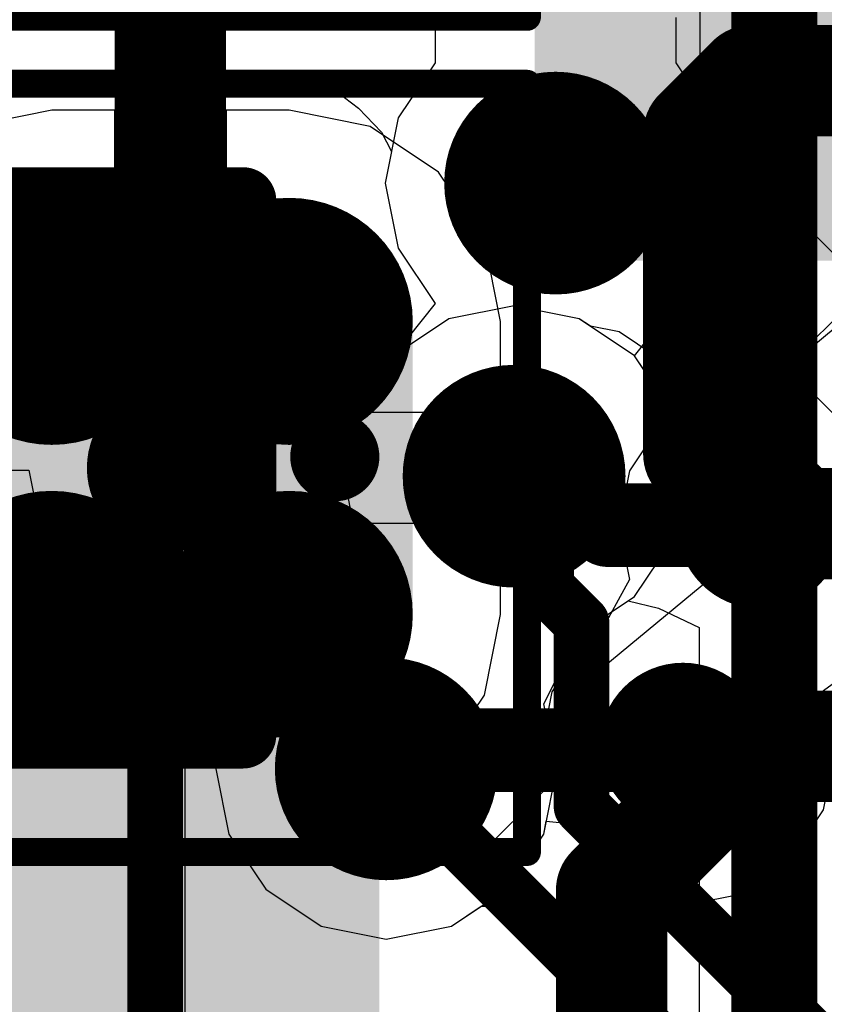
# Model space of a CAD drawing. Header units: millimetres. Extents: x -2 to 68, y -2 to 27.4.
# Tile 61 of 256: x 14 to 15.4, y 6 to 7.8. Entities that reach past the tile are written whole.
import ezdxf

# ---------------------------------------------------------------- set-up
doc = ezdxf.new("R2010")
doc.units = ezdxf.units.MM
for name, color, linetype in [('BottomLayer', 5, 'Continuous'), ('BottomPaste', 16, 'Continuous'), ('BottomSolder', 6, 'Continuous'), ('DrillGuide', 244, 'Continuous'), ('Mechanical10', 56, 'Continuous'), ('Mechanical13', 56, 'Continuous'), ('Mechanical6', 56, 'Continuous'), ('MidLayer1', 16, 'Continuous'), ('MidLayer2', 76, 'Continuous'), ('MidLayer3', 90, 'Continuous'), ('MidLayer4', 156, 'Continuous'), ('MidLayer5', 130, 'Continuous'), ('MidLayer6', 216, 'Continuous'), ('MidLayer7', 6, 'Continuous'), ('MidLayer8', 54, 'Continuous'), ('MultiLayer', 9, 'Continuous'), ('TopLayer', 1, 'Continuous'), ('TopPaste', 8, 'Continuous'), ('TopSolder', 216, 'Continuous'), ('ViaHoleLayer', 16, 'Continuous')]:
    doc.layers.add(name, color=color, linetype=linetype)

# ---------------------------------------------------------------- blocks, each defined once
blk = doc.blocks.new('QFN40P700X700X100_HS_57L_226')
at = {"layer": 'Mechanical13'}
blk.add_solid([(-3.54246434, -3.56346506), (-2.27846382, -3.56346506), (-3.54246434, -2.27246434), (-2.27846382, -2.27246434)], dxfattribs=at)
at = {"layer": 'TopLayer', "const_width": 0.07999983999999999}
blk.add_lwpolyline([(-1.95999862, -1.9199987, 1), (-1.87999878, -1.9199987, 1)], format="xyb", close=True, dxfattribs=at)
at = {"layer": 'TopLayer'}
for points in [[(1.9199987, -1.99999854), (1.9199987, 1.99999854), (-1.9199987, -1.99999854), (-1.9199987, 1.99999854)], [(1.99999854, -1.9199987), (1.99999854, 1.9199987), (-1.99999854, -1.9199987), (-1.99999854, 1.9199987)]]:
    blk.add_solid(points, dxfattribs=at)
at = {"layer": 'TopPaste'}
for p, q in [((-1.651, -1.651), (-1.651, -0.254)), ((-0.25400254, -1.65100254), (-1.651, -1.651))]:
    blk.add_line(p, q, dxfattribs=at)
at = {"layer": 'TopSolder', "const_width": 0.07999983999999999}
blk.add_lwpolyline([(-1.95999862, -1.9199987, 1), (-1.87999878, -1.9199987, 1)], format="xyb", close=True, dxfattribs=at)
at = {"layer": 'TopSolder'}
for points in [[(1.9199987, -1.99999854), (1.9199987, 1.99999854), (-1.9199987, -1.99999854), (-1.9199987, 1.99999854)], [(1.99999854, -1.9199987), (1.99999854, 1.9199987), (-1.99999854, -1.9199987), (-1.99999854, 1.9199987)]]:
    blk.add_solid(points, dxfattribs=at)
blk = doc.blocks.new('DF40C_80DP_0_4V_51__F_________1_B_292')
at = {"layer": 'Mechanical6', "const_width": 0.0499999}
blk.add_lwpolyline([(-8.39499972, 1.78999896), (8.39499972, 1.78999896)], dxfattribs=at)
blk = doc.blocks.new('CAP_0603_B_429')
at = {"layer": 'Mechanical6', "const_width": 0.0499999}
for points in [[(1.38999976, -0.6900011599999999), (1.38999976, 0.6900011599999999)], [(-1.38999976, -0.6900011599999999), (1.38999976, -0.6900011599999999)]]:
    blk.add_lwpolyline(points, dxfattribs=at)
at = {"layer": 'Mechanical6', "const_width": 0.02499868}
blk.add_lwpolyline([(1.37750042, -0.6900011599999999, 1), (1.4024991, -0.6900011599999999, 1)], format="xyb", close=True, dxfattribs=at)
blk.add_lwpolyline([(1.37750042, -0.6900011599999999, 1), (1.4024991, -0.6900011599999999, 1)], format="xyb", close=True, dxfattribs=at)
blk = doc.blocks.new('CAP_0603_B_435')
at = {"layer": 'BottomLayer', "const_width": 0.22185122}
for points in [[(0.42592752, 0.26314908, 1), (0.6477762, 0.26314908, 1)], [(0.8522258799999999, 0.26314908, 1), (1.07407456, 0.26314908, 1)], [(0.42592752, -0.26314908, 1), (0.6477762, -0.26314908, 1)], [(0.8522258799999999, -0.26314908, 1), (1.07407456, -0.26314908, 1)]]:
    blk.add_lwpolyline(points, format="xyb", close=True, dxfattribs=at)
at = {"layer": 'BottomLayer'}
for points in [[(0.53685186, -0.4850003), (0.9631502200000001, -0.4850003), (0.53685186, 0.4850003), (0.9631502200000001, 0.4850003)], [(0.31500064, -0.26314908), (1.18500144, -0.26314908), (0.31500064, 0.26314908), (1.18500144, 0.26314908)]]:
    blk.add_solid(points, dxfattribs=at)
at = {"layer": 'BottomPaste', "const_width": 0.22185122}
for points in [[(0.42592752, 0.26314908, 1), (0.6477762, 0.26314908, 1)], [(0.8522258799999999, 0.26314908, 1), (1.07407456, 0.26314908, 1)], [(0.42592752, -0.26314908, 1), (0.6477762, -0.26314908, 1)], [(0.8522258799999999, -0.26314908, 1), (1.07407456, -0.26314908, 1)]]:
    blk.add_lwpolyline(points, format="xyb", close=True, dxfattribs=at)
at = {"layer": 'BottomPaste'}
for points in [[(0.53685186, -0.4850003), (0.9631502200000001, -0.4850003), (0.53685186, 0.4850003), (0.9631502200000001, 0.4850003)], [(0.31500064, -0.26314908), (1.18500144, -0.26314908), (0.31500064, 0.26314908), (1.18500144, 0.26314908)]]:
    blk.add_solid(points, dxfattribs=at)
at = {"layer": 'BottomSolder', "const_width": 0.22185122}
for points in [[(0.42592752, 0.26314908, 1), (0.6477762, 0.26314908, 1)], [(0.8522258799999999, 0.26314908, 1), (1.07407456, 0.26314908, 1)], [(0.42592752, -0.26314908, 1), (0.6477762, -0.26314908, 1)], [(0.8522258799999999, -0.26314908, 1), (1.07407456, -0.26314908, 1)]]:
    blk.add_lwpolyline(points, format="xyb", close=True, dxfattribs=at)
at = {"layer": 'BottomSolder'}
for points in [[(0.53685186, -0.4850003), (0.9631502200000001, -0.4850003), (0.53685186, 0.4850003), (0.9631502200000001, 0.4850003)], [(0.31500064, -0.26314908), (1.18500144, -0.26314908), (0.31500064, 0.26314908), (1.18500144, 0.26314908)]]:
    blk.add_solid(points, dxfattribs=at)
at = {"layer": 'Mechanical10', "const_width": 0.11999976}
for points in [[(-0.88000078, 0.47999904), (0.88000078, 0.47999904)], [(0.88000078, -0.47999904), (0.88000078, 0.47999904)], [(-0.88000078, -0.47999904), (0.88000078, -0.47999904)]]:
    blk.add_lwpolyline(points, dxfattribs=at)
at = {"layer": 'Mechanical10', "const_width": 0.05999988}
for points in [[(0.8500008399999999, 0.47999904, 1), (0.9100007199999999, 0.47999904, 1)], [(0.8500008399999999, 0.47999904, 1), (0.9100007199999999, 0.47999904, 1)], [(0.8500008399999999, -0.47999904, 1), (0.9100007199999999, -0.47999904, 1)], [(0.8500008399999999, -0.47999904, 1), (0.9100007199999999, -0.47999904, 1)]]:
    blk.add_lwpolyline(points, format="xyb", close=True, dxfattribs=at)
at = {"layer": 'Mechanical6', "const_width": 0.0499999}
for points in [[(-1.38999976, 0.6900011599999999), (1.38999976, 0.6900011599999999)], [(1.38999976, -0.6900011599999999), (1.38999976, 0.6900011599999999)], [(-1.38999976, -0.6900011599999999), (1.38999976, -0.6900011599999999)]]:
    blk.add_lwpolyline(points, dxfattribs=at)
at = {"layer": 'Mechanical6', "const_width": 0.02499868}
for points in [[(1.37750042, 0.6900011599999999, 1), (1.4024991, 0.6900011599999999, 1)], [(1.37750042, 0.6900011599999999, 1), (1.4024991, 0.6900011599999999, 1)], [(1.37750042, -0.6900011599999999, 1), (1.4024991, -0.6900011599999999, 1)], [(1.37750042, -0.6900011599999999, 1), (1.4024991, -0.6900011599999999, 1)]]:
    blk.add_lwpolyline(points, format="xyb", close=True, dxfattribs=at)

msp = doc.modelspace()

# ---------------------------------------------------------------- linework, layer by layer
at = {"layer": 'BottomLayer'}
for p, q in [((15.20000008, 8.32499732), (15.20000008, 7.124755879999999)), ((14.0368528, 7.64228596), (13.89176292, 7.613426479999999)), ((14.15000218, 7.64228596), (14.0368528, 7.64228596)), ((14.15000218, 7.10000104), (14.15000218, 7.64228596)), ((14.46315116, 7.64228596), (14.35000178, 7.64228596)), ((14.35000178, 7.64228596), (14.35000178, 7.10000104)), ((14.60824104, 7.613426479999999), (14.46315116, 7.64228596)), ((14.73124054, 7.531239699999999), (14.60824104, 7.613426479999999)), ((14.81342732, 7.4082402), (14.73124054, 7.531239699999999)), ((14.8422868, 7.263150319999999), (14.81342732, 7.4082402)), ((14.8422868, 7.10000104), (14.8422868, 7.263150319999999)), ((15.20000008, 7.124755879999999), (15.12895628, 7.077285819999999)), ((13.65771716, 7.10000104), (14.15000218, 7.10000104)), ((14.35000178, 7.10000104), (14.8422868, 7.10000104)), ((15.12895628, 7.077285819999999), (15.07370112, 6.99459104)), ((15.07370112, 6.99459104), (15.05429806, 6.897047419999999)), ((14.8422868, 6.90000144), (13.65771716, 6.90000144)), ((14.8422868, 6.736852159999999), (14.8422868, 6.90000144)), ((15.05429806, 6.897047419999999), (15.07370112, 6.79950634)), ((15.07370112, 6.79950634), (15.01973882, 6.700266)), ((14.81342732, 6.591762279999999), (14.8422868, 6.736852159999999)), ((15.01973882, 6.700266), (14.98976428, 6.6802381)), ((14.98976428, 6.6802381), (14.93450912, 6.597543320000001)), ((14.93450912, 6.597543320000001), (14.91510606, 6.4999997)), ((14.73124054, 6.46876278), (14.81342732, 6.591762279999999)), ((14.91510606, 6.4999997), (14.92919036, 6.42918958)), ((14.62833244, 6.399999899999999), (14.73124054, 6.46876278)), ((14.92919036, 6.42918958), (14.80000088, 6.300000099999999)), ((14.64655948, 6.300000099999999), (14.62833244, 6.399999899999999)), ((14.80000088, 6.300000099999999), (14.64655948, 6.300000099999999))]:
    msp.add_line(p, q, dxfattribs=at)
for points, const_width in [([(14.25000198, 7.00000124), (14.25000198, 8.49999824)], 0.1999996), ([(15.30919468, 6.897047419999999), (15.58484564, 6.897047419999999)], 0.0999998), ([(15.17000268, 6.4999997), (15.85500004, 6.4999997)], 0.0999998)]:
    msp.add_lwpolyline(points, dxfattribs=dict(at, const_width=const_width))
for points, const_width in [([(14.17500086, 6.9999987, 1), (14.32499802, 6.9999987, 1)], 0.1499997), ([(14.20000208, 7.00000124, 1), (14.30000188, 7.00000124, 1)], 0.0999998), ([(15.2341961, 6.897047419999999, 1), (15.38419326, 6.897047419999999, 1)], 0.1499997), ([(15.284196, 6.897047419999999, 1), (15.33419336, 6.897047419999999, 1)], 0.0499999), ([(15.0950041, 6.4999997, 1), (15.24500126, 6.4999997, 1)], 0.1499997), ([(15.145004, 6.4999997, 1), (15.19500136, 6.4999997, 1)], 0.0499999)]:
    msp.add_lwpolyline(points, format="xyb", close=True, dxfattribs=dict(at, const_width=const_width))
at = {"layer": 'DrillGuide'}
for points, const_width in [([(14.89135198, 7.511496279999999, 1), (14.99135178, 7.511496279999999, 1)], 0.0999998), ([(14.81683092, 6.985068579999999, 1), (14.91683072, 6.985068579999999, 1)], 0.0999998), ([(14.22500076, 6.9999987, 1), (14.27499812, 6.9999987, 1)], 0.0499999), ([(15.284196, 6.897047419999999, 1), (15.33419336, 6.897047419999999, 1)], 0.0499999), ([(14.1749907, 6.67498538, 1), (14.22498806, 6.67498538, 1)], 0.0499999), ([(14.5873724, 6.45941304, 1), (14.6873722, 6.45941304, 1)], 0.0999998), ([(15.145004, 6.4999997, 1), (15.19500136, 6.4999997, 1)], 0.0499999)]:
    msp.add_lwpolyline(points, format="xyb", close=True, dxfattribs=dict(at, const_width=const_width))
at = {"layer": 'MidLayer1'}
for p, q in [((14.72506326, 7.808714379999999), (14.72506326, 7.727782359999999)), ((15.1576405, 7.727782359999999), (15.1576405, 7.808714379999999)), ((14.72506326, 7.727782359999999), (14.6587591, 7.62854964)), ((15.22394466, 7.62854964), (15.1576405, 7.727782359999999)), ((14.6587591, 7.62854964), (14.63547492, 7.511496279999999)), ((15.24722884, 7.511496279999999), (15.22394466, 7.62854964)), ((14.63547492, 7.511496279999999), (14.6587591, 7.394442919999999)), ((15.22394466, 7.394442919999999), (15.24722884, 7.511496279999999)), ((14.6587591, 7.394442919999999), (14.72506072, 7.295207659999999)), ((15.15764304, 7.2952102), (15.22394466, 7.394442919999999)), ((14.72506072, 7.295207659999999), (14.65053966, 7.201354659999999)), ((15.08312198, 7.201357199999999), (15.15764304, 7.2952102)), ((14.65053966, 7.201354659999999), (14.58423804, 7.10212194)), ((15.1494236, 7.10212194), (15.08312198, 7.201357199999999)), ((14.58423804, 7.10212194), (14.56095386, 6.985068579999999)), ((15.17270778, 6.985068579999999), (15.1494236, 7.10212194)), ((14.56095386, 6.985068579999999), (14.58423804, 6.868015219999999)), ((15.1494236, 6.868015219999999), (15.17270778, 6.985068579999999)), ((14.58423804, 6.868015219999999), (14.5203164, 6.742005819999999)), ((15.08311944, 6.768779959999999), (15.1494236, 6.868015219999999)), ((14.98388672, 6.702475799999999), (15.08311944, 6.768779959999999)), ((14.5203164, 6.742005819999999), (14.42108368, 6.675701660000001)), ((14.91996508, 6.576466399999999), (14.98388672, 6.702475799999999)), ((14.42108368, 6.675701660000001), (14.35477952, 6.576466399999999)), ((14.35477952, 6.576466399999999), (14.33149534, 6.45941304)), ((14.94324926, 6.45941304), (14.91996508, 6.576466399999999)), ((14.33149534, 6.45941304), (14.35477952, 6.342359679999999)), ((14.91996508, 6.342359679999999), (14.94324926, 6.45941304)), ((14.35477952, 6.342359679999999), (14.42108368, 6.243124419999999)), ((14.85366092, 6.243124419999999), (14.91996508, 6.342359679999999)), ((14.42108368, 6.243124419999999), (14.52031894, 6.17682026)), ((14.75442566, 6.17682026), (14.85366092, 6.243124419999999)), ((14.52031894, 6.17682026), (14.6373723, 6.15353608)), ((14.6373723, 6.15353608), (14.75442566, 6.17682026))]:
    msp.add_line(p, q, dxfattribs=at)
for points, const_width in [([(14.84135208, 7.511496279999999, 1), (15.04135168, 7.511496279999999, 1)], 0.1999996), ([(14.76683102, 6.985068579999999, 1), (14.96683062, 6.985068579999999, 1)], 0.1999996), ([(14.1249908, 6.67498538, 1), (14.27498796, 6.67498538, 1)], 0.1499997), ([(14.5373725, 6.45941304, 1), (14.7373721, 6.45941304, 1)], 0.1999996)]:
    msp.add_lwpolyline(points, format="xyb", close=True, dxfattribs=dict(at, const_width=const_width))
at = {"layer": 'MidLayer2'}
for p, q in [((14.72506326, 7.808714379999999), (14.72506326, 7.727782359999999)), ((14.72506326, 7.727782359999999), (14.6587591, 7.62854964)), ((14.6587591, 7.62854964), (14.63547492, 7.511496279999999)), ((14.63547492, 7.511496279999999), (14.6587591, 7.394442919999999)), ((14.6587591, 7.394442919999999), (14.72506072, 7.295207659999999)), ((14.72506072, 7.295207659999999), (14.65053966, 7.201354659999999)), ((14.65053966, 7.201354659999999), (14.58423804, 7.10212194)), ((14.58423804, 7.10212194), (14.56095386, 6.985068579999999)), ((14.56095386, 6.985068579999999), (14.58423804, 6.868015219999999)), ((14.58423804, 6.868015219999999), (14.5203164, 6.742005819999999)), ((14.5203164, 6.742005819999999), (14.42108368, 6.675701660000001)), ((14.42108368, 6.675701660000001), (14.35477952, 6.576466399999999)), ((14.35477952, 6.576466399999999), (14.33149534, 6.45941304)), ((14.33149534, 6.45941304), (14.35477952, 6.342359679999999)), ((14.91996508, 6.342359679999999), (14.92453708, 6.3653416)), ((14.92453708, 6.3653416), (15.05153708, 6.3528321)), ((15.05153708, 6.3528321), (15.05153708, 5.796927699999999)), ((14.35477952, 6.342359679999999), (14.42108368, 6.243124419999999)), ((14.85366092, 6.243124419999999), (14.91996508, 6.342359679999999)), ((14.42108368, 6.243124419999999), (14.52031894, 6.17682026)), ((14.75442566, 6.17682026), (14.85366092, 6.243124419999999)), ((14.52031894, 6.17682026), (14.6373723, 6.15353608)), ((14.6373723, 6.15353608), (14.75442566, 6.17682026))]:
    msp.add_line(p, q, dxfattribs=at)
at = {"layer": 'MidLayer2', "const_width": 0.0999998}
for points in [[(15.3064337, 5.63057802), (15.3064337, 10.94356714)], [(14.86683082, 6.985068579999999), (14.94793048, 6.985068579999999)], [(14.94793048, 6.985068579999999), (14.97357432, 6.959424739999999)]]:
    msp.add_lwpolyline(points, dxfattribs=at)
at = {"layer": 'MidLayer2'}
for points, const_width in [([(14.84135208, 7.511496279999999, 1), (15.04135168, 7.511496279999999, 1)], 0.1999996), ([(14.76683102, 6.985068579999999, 1), (14.96683062, 6.985068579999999, 1)], 0.1999996), ([(14.84183214, 6.985068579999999, 1), (14.8918295, 6.985068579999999, 1)], 0.0499999), ([(14.9229318, 6.985068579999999, 1), (14.97292916, 6.985068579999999, 1)], 0.0499999), ([(14.9229318, 6.985068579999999, 1), (14.97292916, 6.985068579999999, 1)], 0.0499999), ([(14.94857564, 6.959424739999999, 1), (14.998573, 6.959424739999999, 1)], 0.0499999), ([(14.5373725, 6.45941304, 1), (14.7373721, 6.45941304, 1)], 0.1999996)]:
    msp.add_lwpolyline(points, format="xyb", close=True, dxfattribs=dict(at, const_width=const_width))
at = {"layer": 'MidLayer3', "const_width": 0.0999998}
for points in [[(14.2228062, 3.522807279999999), (14.2228062, 8.80665498)], [(14.86683082, 6.985068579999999), (14.92423228, 6.92766712)], [(14.92423228, 6.78548046), (14.92423228, 6.92766712)], [(14.92423228, 6.78548046), (14.987905, 6.721807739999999)], [(14.987905, 6.391722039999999), (14.987905, 6.721807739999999)], [(14.6373723, 6.45941304), (15.47357586, 5.62320948)], [(14.987905, 6.391722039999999), (15.67357546, 5.70605158)]]:
    msp.add_lwpolyline(points, dxfattribs=at)
at = {"layer": 'MidLayer3'}
for points, const_width in [([(14.84135208, 7.511496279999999, 1), (15.04135168, 7.511496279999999, 1)], 0.1999996), ([(14.76683102, 6.985068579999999, 1), (14.96683062, 6.985068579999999, 1)], 0.1999996), ([(14.84183214, 6.985068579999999, 1), (14.8918295, 6.985068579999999, 1)], 0.0499999), ([(14.8992336, 6.92766712, 1), (14.94923096, 6.92766712, 1)], 0.0499999), ([(14.8992336, 6.92766712, 1), (14.94923096, 6.92766712, 1)], 0.0499999), ([(14.8992336, 6.78548046, 1), (14.94923096, 6.78548046, 1)], 0.0499999), ([(14.8992336, 6.78548046, 1), (14.94923096, 6.78548046, 1)], 0.0499999), ([(14.96290632, 6.721807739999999, 1), (15.01290368, 6.721807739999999, 1)], 0.0499999), ([(14.96290632, 6.721807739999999, 1), (15.01290368, 6.721807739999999, 1)], 0.0499999), ([(14.5373725, 6.45941304, 1), (14.7373721, 6.45941304, 1)], 0.1999996), ([(14.61237362, 6.45941304, 1), (14.66237098, 6.45941304, 1)], 0.0499999), ([(14.96290632, 6.391722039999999, 1), (15.01290368, 6.391722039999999, 1)], 0.0499999), ([(14.96290632, 6.391722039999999, 1), (15.01290368, 6.391722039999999, 1)], 0.0499999)]:
    msp.add_lwpolyline(points, format="xyb", close=True, dxfattribs=dict(at, const_width=const_width))
at = {"layer": 'MidLayer4'}
for p, q in [((16.10000082, 7.9250032), (15.37499846, 7.20000084)), ((14.86683082, 7.290945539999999), (14.74977746, 7.26766136)), ((14.98388418, 7.26766136), (14.86683082, 7.290945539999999)), ((14.74977746, 7.26766136), (14.6505422, 7.201357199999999)), ((15.00382826, 7.25433398), (14.98388418, 7.26766136)), ((15.05523024, 7.244110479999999), (15.00382826, 7.25433398)), ((15.12124484, 7.20000084), (15.05523024, 7.244110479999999)), ((14.64963542, 7.20000084), (13.22499768, 7.20000084)), ((14.6505422, 7.201357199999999), (14.64963542, 7.20000084)), ((15.37499846, 7.20000084), (15.12124484, 7.20000084)), ((13.22499768, 6.99608202), (13.9958826, 6.99608202)), ((13.9958826, 6.99608202), (14.01450588, 6.902455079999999)), ((14.01450588, 6.902455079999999), (14.06976104, 6.8197603)), ((14.06976104, 6.8197603), (14.15245582, 6.764505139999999)), ((14.15245582, 6.764505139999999), (14.24999944, 6.74510208)), ((14.24999944, 6.74510208), (14.33804092, 6.76261538)), ((14.33804092, 6.76261538), (14.36061644, 6.7389883)), ((14.36061644, 6.7389883), (14.36523162, 6.73336474)), ((14.36523162, 6.73336474), (14.40859958, 6.65701742)), ((15.42204434, 6.600296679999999), (15.52506928, 6.67470852)), ((14.40859958, 6.65701742), (14.35477952, 6.576466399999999)), ((15.44338796, 6.49299946), (15.42204434, 6.600296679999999)), ((14.35477952, 6.576466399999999), (14.33149534, 6.45941304)), ((15.42204434, 6.3856997), (15.44338796, 6.49299946)), ((14.33149534, 6.45941304), (14.35477952, 6.342359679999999)), ((15.36126468, 6.29473722), (15.42204434, 6.3856997)), ((14.35477952, 6.342359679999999), (14.42108368, 6.243124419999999)), ((15.2703022, 6.233957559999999), (15.36126468, 6.29473722)), ((14.42108368, 6.243124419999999), (14.52031894, 6.17682026)), ((15.16300244, 6.21261394), (15.2703022, 6.233957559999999)), ((14.75442566, 6.17682026), (14.8079968, 6.21261394)), ((14.8079968, 6.21261394), (15.16300244, 6.21261394)), ((14.52031894, 6.17682026), (14.6373723, 6.15353608)), ((14.6373723, 6.15353608), (14.75442566, 6.17682026))]:
    msp.add_line(p, q, dxfattribs=at)
for points, const_width in [([(14.84135208, 7.511496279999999, 1), (15.04135168, 7.511496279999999, 1)], 0.1999996), ([(14.76683102, 6.985068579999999, 1), (14.96683062, 6.985068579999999, 1)], 0.1999996), ([(14.17500086, 6.9999987, 1), (14.32499802, 6.9999987, 1)], 0.1499997), ([(14.82933026, 6.985068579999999, 1), (14.90433138, 6.985068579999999, 1)], 0.07499858), ([(14.91042992, 6.985068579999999, 1), (14.98543104, 6.985068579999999, 1)], 0.07499858), ([(14.91042992, 6.985068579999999, 1), (14.98543104, 6.985068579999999, 1)], 0.07499858), ([(15.2341961, 6.897047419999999, 1), (15.38419326, 6.897047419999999, 1)], 0.1499997), ([(14.99849934, 6.896999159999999, 1), (15.07350046, 6.896999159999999, 1)], 0.07499858), ([(14.99849934, 6.896999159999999, 1), (15.07350046, 6.896999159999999, 1)], 0.07499858), ([(15.27169412, 6.897047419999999, 1), (15.34669524, 6.897047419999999, 1)], 0.07499858), ([(15.29284216, 6.896999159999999, 1), (15.36784328, 6.896999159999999, 1)], 0.07499858), ([(15.29284216, 6.896999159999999, 1), (15.36784328, 6.896999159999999, 1)], 0.07499858), ([(15.31028942, 6.897047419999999, 1), (15.38529054, 6.897047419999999, 1)], 0.07499858), ([(15.31028942, 6.897047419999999, 1), (15.38529054, 6.897047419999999, 1)], 0.07499858), ([(15.30582918, 6.884012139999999, 1), (15.3808303, 6.884012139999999, 1)], 0.07499858), ([(15.30582918, 6.884012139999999, 1), (15.3808303, 6.884012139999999, 1)], 0.07499858), ([(15.31457694, 6.8927599, 1), (15.38957806, 6.8927599, 1)], 0.07499858), ([(15.31457694, 6.8927599, 1), (15.38957806, 6.8927599, 1)], 0.07499858), ([(14.5373725, 6.45941304, 1), (14.7373721, 6.45941304, 1)], 0.1999996), ([(15.0950041, 6.4999997, 1), (15.24500126, 6.4999997, 1)], 0.1499997), ([(14.63345816, 6.49299946, 1), (14.70845928, 6.49299946, 1)], 0.07499858), ([(14.63345816, 6.49299946, 1), (14.70845928, 6.49299946, 1)], 0.07499858), ([(15.12550188, 6.49299946, 1), (15.200503, 6.49299946, 1)], 0.07499858), ([(14.59987174, 6.45941304, 1), (14.67487286, 6.45941304, 1)], 0.07499858)]:
    msp.add_lwpolyline(points, format="xyb", close=True, dxfattribs=dict(at, const_width=const_width))
at = {"layer": 'MidLayer4', "const_width": 0.1499997}
for points in [[(14.86683082, 6.985068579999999), (14.94793048, 6.985068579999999)], [(14.94793048, 6.985068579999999), (15.0359999, 6.896999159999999)], [(15.0359999, 6.896999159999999), (15.33034272, 6.896999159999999)], [(15.30919468, 6.897047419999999), (15.34778998, 6.897047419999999)], [(15.33034272, 6.896999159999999), (15.34332974, 6.884012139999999)], [(15.34778998, 6.897047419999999), (15.3520775, 6.8927599)], [(15.34332974, 6.884012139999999), (15.3520775, 6.8927599)], [(14.6373723, 6.45941304), (14.67095872, 6.49299946)], [(14.67095872, 6.49299946), (15.16300244, 6.49299946)]]:
    msp.add_lwpolyline(points, dxfattribs=at)
at = {"layer": 'MidLayer5'}
for p, q in [((14.72506326, 7.808714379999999), (14.72506326, 7.727782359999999)), ((14.72506326, 7.727782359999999), (14.6587591, 7.62854964)), ((14.6587591, 7.62854964), (14.63547492, 7.511496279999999)), ((14.63547492, 7.511496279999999), (14.6587591, 7.394442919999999)), ((14.6587591, 7.394442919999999), (14.72506072, 7.295207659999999)), ((14.72506072, 7.295207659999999), (14.65053966, 7.201354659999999)), ((14.65053966, 7.201354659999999), (14.58423804, 7.10212194)), ((14.58423804, 7.10212194), (14.56095386, 6.985068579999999)), ((14.56095386, 6.985068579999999), (14.58423804, 6.868015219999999)), ((14.58423804, 6.868015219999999), (14.5203164, 6.742005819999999)), ((14.98388672, 6.702475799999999), (15.0718012, 6.76121584)), ((15.0718012, 6.76121584), (15.12608354, 6.748178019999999)), ((14.5203164, 6.742005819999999), (14.42108368, 6.675701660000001)), ((15.12608354, 6.748178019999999), (15.1988012, 6.713313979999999)), ((15.1988012, 6.713313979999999), (15.1988012, 5.631411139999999)), ((14.91996508, 6.576466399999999), (14.98388672, 6.702475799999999)), ((14.42108368, 6.675701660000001), (14.35477952, 6.576466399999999)), ((14.35477952, 6.576466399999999), (14.33149534, 6.45941304)), ((14.94324926, 6.45941304), (14.91996508, 6.576466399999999)), ((14.33149534, 6.45941304), (14.35477952, 6.342359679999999)), ((14.91996508, 6.342359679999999), (14.94324926, 6.45941304)), ((14.35477952, 6.342359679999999), (14.42108368, 6.243124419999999)), ((14.85366092, 6.243124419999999), (14.91996508, 6.342359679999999)), ((14.42108368, 6.243124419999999), (14.52031894, 6.17682026)), ((14.75442566, 6.17682026), (14.85366092, 6.243124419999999)), ((14.52031894, 6.17682026), (14.6373723, 6.15353608)), ((14.6373723, 6.15353608), (14.75442566, 6.17682026))]:
    msp.add_line(p, q, dxfattribs=at)
at = {"layer": 'MidLayer5', "const_width": 0.0999998}
msp.add_lwpolyline([(15.36116054, 5.58884074), (15.36116054, 10.13669296)], dxfattribs=at)
at = {"layer": 'MidLayer5', "const_width": 0.1999996}
for points in [[(14.84135208, 7.511496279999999, 1), (15.04135168, 7.511496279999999, 1)], [(14.76683102, 6.985068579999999, 1), (14.96683062, 6.985068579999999, 1)], [(14.5373725, 6.45941304, 1), (14.7373721, 6.45941304, 1)]]:
    msp.add_lwpolyline(points, format="xyb", close=True, dxfattribs=at)
at = {"layer": 'MidLayer6'}
for p, q in [((16.39999514, 8.04484294), (15.26809494, 7.106953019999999)), ((14.97588572, 6.600002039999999), (16.67361664, 8.00673786)), ((14.86683082, 7.290945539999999), (14.74977746, 7.26766136)), ((14.98388418, 7.26766136), (14.86683082, 7.290945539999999)), ((14.74977746, 7.26766136), (14.6505422, 7.201357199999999)), ((15.08311944, 7.201357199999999), (14.98388418, 7.26766136)), ((14.6505422, 7.201357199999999), (14.58423804, 7.10212194)), ((15.1187023, 7.148101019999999), (15.08311944, 7.201357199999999)), ((15.26809494, 7.106953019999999), (15.1187023, 7.148101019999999)), ((14.58423804, 7.10212194), (14.56095386, 6.98507112)), ((14.56095386, 6.98507112), (14.511655, 6.924997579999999)), ((14.511655, 6.924997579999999), (11.13357438, 6.925000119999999)), ((10.72607964, 6.599999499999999), (14.22997154, 6.599999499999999)), ((14.22997154, 6.599999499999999), (14.3341979, 6.472996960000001)), ((14.9405467, 6.472996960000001), (14.97588572, 6.600002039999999)), ((14.3341979, 6.472996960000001), (14.33149534, 6.45941304)), ((14.94324926, 6.45941304), (14.9405467, 6.472996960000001)), ((14.33149534, 6.45941304), (14.35477952, 6.342359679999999)), ((14.91996508, 6.342359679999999), (14.94324926, 6.45941304)), ((14.35477952, 6.342359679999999), (14.42108368, 6.243124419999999)), ((14.85366092, 6.243124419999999), (14.91996508, 6.342359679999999)), ((14.42108368, 6.243124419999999), (14.52031894, 6.17682026)), ((14.75442566, 6.17682026), (14.85366092, 6.243124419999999)), ((14.52031894, 6.17682026), (14.6373723, 6.15353608)), ((14.6373723, 6.15353608), (14.75442566, 6.17682026))]:
    msp.add_line(p, q, dxfattribs=at)
at = {"layer": 'MidLayer6', "const_width": 0.1999996}
for points in [[(14.84135208, 7.511496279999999, 1), (15.04135168, 7.511496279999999, 1)], [(14.76683102, 6.985068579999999, 1), (14.96683062, 6.985068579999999, 1)], [(14.5373725, 6.45941304, 1), (14.7373721, 6.45941304, 1)]]:
    msp.add_lwpolyline(points, format="xyb", close=True, dxfattribs=at)
at = {"layer": 'MidLayer7'}
for p, q in [((15.1576405, 7.727782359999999), (15.1576405, 7.808714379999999)), ((15.22394466, 7.62854964), (15.1576405, 7.727782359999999)), ((14.5372201, 7.67317998), (14.54843674, 7.675351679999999)), ((14.54843674, 7.675351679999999), (14.5497423, 7.67479796)), ((13.94945648, 7.66800854), (14.27310328, 7.674523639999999)), ((14.27310328, 7.674523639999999), (14.5372201, 7.67317998)), ((14.5497423, 7.67479796), (14.58766958, 7.64606802)), ((14.58766958, 7.64606802), (14.6288379, 7.60316488)), ((15.23077218, 7.59422662), (15.22394466, 7.62854964)), ((14.6288379, 7.60316488), (14.6468084, 7.568465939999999)), ((15.7250003, 7.099998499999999), (15.23077218, 7.59422662)), ((14.6468084, 7.568465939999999), (14.63547492, 7.511496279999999)), ((14.63547492, 7.511496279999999), (14.6587591, 7.394442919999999)), ((14.6587591, 7.394442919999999), (14.72506072, 7.295207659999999)), ((14.72506072, 7.295207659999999), (14.65053966, 7.201354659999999)), ((15.13044218, 7.130531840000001), (15.19637804, 7.26045538)), ((15.19637804, 7.26045538), (15.2711658, 7.26544648)), ((15.2711658, 7.26544648), (15.51948128, 7.017130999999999)), ((14.65053966, 7.201354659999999), (14.58423804, 7.10212194)), ((15.1494236, 7.10212194), (15.13044218, 7.130531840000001)), ((14.58423804, 7.10212194), (14.56095386, 6.985068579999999)), ((15.17270778, 6.985068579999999), (15.1494236, 7.10212194)), ((14.56095386, 6.985068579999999), (14.58423804, 6.868015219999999)), ((15.1494236, 6.868015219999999), (15.17270778, 6.985068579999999)), ((14.58423804, 6.868015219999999), (14.5203164, 6.742005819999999)), ((15.08311944, 6.768779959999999), (15.1494236, 6.868015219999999)), ((14.98388672, 6.702475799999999), (15.08311944, 6.768779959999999)), ((14.5203164, 6.742005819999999), (14.42108368, 6.675701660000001)), ((14.91996508, 6.576466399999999), (14.98388672, 6.702475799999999)), ((14.42108368, 6.675701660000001), (14.35477952, 6.576466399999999)), ((14.35477952, 6.576466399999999), (14.33149534, 6.45941304)), ((14.94324926, 6.45941304), (14.91996508, 6.576466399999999)), ((14.33149534, 6.45941304), (14.35477952, 6.342359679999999)), ((14.91996508, 6.342359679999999), (14.94324926, 6.45941304)), ((14.35477952, 6.342359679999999), (14.42108368, 6.243124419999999)), ((14.85366092, 6.243124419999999), (14.91996508, 6.342359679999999)), ((14.42108368, 6.243124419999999), (14.52031894, 6.17682026)), ((14.75442566, 6.17682026), (14.85366092, 6.243124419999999)), ((14.52031894, 6.17682026), (14.6373723, 6.15353608)), ((14.6373723, 6.15353608), (14.75442566, 6.17682026))]:
    msp.add_line(p, q, dxfattribs=at)
at = {"layer": 'MidLayer7', "const_width": 0.1999996}
for points in [[(14.84135208, 7.511496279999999, 1), (15.04135168, 7.511496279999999, 1)], [(14.76683102, 6.985068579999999, 1), (14.96683062, 6.985068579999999, 1)], [(14.5373725, 6.45941304, 1), (14.7373721, 6.45941304, 1)]]:
    msp.add_lwpolyline(points, format="xyb", close=True, dxfattribs=at)
at = {"layer": 'MidLayer8'}
for p, q in [((14.86683082, 7.290945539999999), (14.74977746, 7.26766136)), ((14.98388418, 7.26766136), (14.86683082, 7.290945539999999)), ((14.74977746, 7.26766136), (14.6505422, 7.201357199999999)), ((15.08311944, 7.201357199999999), (14.98388418, 7.26766136)), ((14.6505422, 7.201357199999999), (14.58423804, 7.10212194)), ((15.1494236, 7.10212194), (15.08311944, 7.201357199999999)), ((14.58423804, 7.10212194), (14.56095386, 6.985068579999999)), ((15.17270778, 6.985068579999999), (15.1494236, 7.10212194)), ((14.56095386, 6.985068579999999), (14.58423804, 6.868015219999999)), ((15.1494236, 6.868015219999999), (15.17270778, 6.985068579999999)), ((14.58423804, 6.868015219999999), (14.5203164, 6.742005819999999)), ((15.08311944, 6.768779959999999), (15.1494236, 6.868015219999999)), ((14.98388672, 6.702475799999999), (15.08311944, 6.768779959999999)), ((14.5203164, 6.742005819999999), (14.42108368, 6.675701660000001)), ((14.91996508, 6.576466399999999), (14.98388672, 6.702475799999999)), ((14.42108368, 6.675701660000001), (14.35477952, 6.576466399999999)), ((14.35477952, 6.576466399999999), (14.33149534, 6.45941304)), ((14.94324926, 6.45941304), (14.91996508, 6.576466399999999)), ((14.33149534, 6.45941304), (14.35477952, 6.342359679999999)), ((14.91996508, 6.342359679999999), (14.94324926, 6.45941304)), ((14.35477952, 6.342359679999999), (14.42108368, 6.243124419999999)), ((14.85366092, 6.243124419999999), (14.91996508, 6.342359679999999)), ((14.42108368, 6.243124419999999), (14.52031894, 6.17682026)), ((14.75442566, 6.17682026), (14.85366092, 6.243124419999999)), ((14.52031894, 6.17682026), (14.6373723, 6.15353608)), ((14.6373723, 6.15353608), (14.75442566, 6.17682026))]:
    msp.add_line(p, q, dxfattribs=at)
at = {"layer": 'MidLayer8', "const_width": 0.1999996}
for points in [[(14.84135208, 7.511496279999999, 1), (15.04135168, 7.511496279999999, 1)], [(14.76683102, 6.985068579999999, 1), (14.96683062, 6.985068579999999, 1)], [(14.5373725, 6.45941304, 1), (14.7373721, 6.45941304, 1)]]:
    msp.add_lwpolyline(points, format="xyb", close=True, dxfattribs=at)
at = {"layer": 'MultiLayer'}
for points, const_width in [([(14.84135208, 7.511496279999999, 1), (15.04135168, 7.511496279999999, 1)], 0.1999996), ([(14.76683102, 6.985068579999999, 1), (14.96683062, 6.985068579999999, 1)], 0.1999996), ([(14.17500086, 6.9999987, 1), (14.32499802, 6.9999987, 1)], 0.1499997), ([(15.2341961, 6.897047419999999, 1), (15.38419326, 6.897047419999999, 1)], 0.1499997), ([(14.1249908, 6.67498538, 1), (14.27498796, 6.67498538, 1)], 0.1499997), ([(14.5373725, 6.45941304, 1), (14.7373721, 6.45941304, 1)], 0.1999996), ([(15.0950041, 6.4999997, 1), (15.24500126, 6.4999997, 1)], 0.1499997)]:
    msp.add_lwpolyline(points, format="xyb", close=True, dxfattribs=dict(at, const_width=const_width))
at = {"layer": 'TopLayer', "const_width": 0.1999996}
for points in [[(15.19833384, 7.600307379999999), (15.29345938, 7.69543292)], [(15.29345938, 7.69543292), (15.8954343, 7.69543292)], [(15.19833384, 7.025225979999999), (15.19833384, 7.600307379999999)], [(15.19833384, 7.025225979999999), (15.32356092, 6.899998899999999)], [(15.32356092, 6.899998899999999), (15.90000122, 6.899998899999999)], [(15.04187238, 6.24128292), (15.30058916, 6.4999997)], [(15.30058916, 6.4999997), (15.90000122, 6.4999997)], [(15.04187238, 4.49999608), (15.04187238, 6.24128292)]]:
    msp.add_lwpolyline(points, dxfattribs=at)
at = {"layer": 'TopLayer'}
for points, const_width in [([(15.24345948, 7.69543292, 1), (15.34345928, 7.69543292, 1)], 0.0999998), ([(15.24345948, 7.69543292, 1), (15.34345928, 7.69543292, 1)], 0.0999998), ([(15.14833394, 7.600307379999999, 1), (15.24833374, 7.600307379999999, 1)], 0.0999998), ([(15.14833394, 7.600307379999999, 1), (15.24833374, 7.600307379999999, 1)], 0.0999998), ([(15.14833394, 7.025225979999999, 1), (15.24833374, 7.025225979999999, 1)], 0.0999998), ([(15.14833394, 7.025225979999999, 1), (15.24833374, 7.025225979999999, 1)], 0.0999998), ([(15.27356102, 6.899998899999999, 1), (15.37356082, 6.899998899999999, 1)], 0.0999998), ([(15.27356102, 6.899998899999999, 1), (15.37356082, 6.899998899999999, 1)], 0.0999998), ([(14.1249908, 6.67498538, 1), (14.27498796, 6.67498538, 1)], 0.1499997), ([(15.25058926, 6.4999997, 1), (15.35058906, 6.4999997, 1)], 0.0999998), ([(15.25058926, 6.4999997, 1), (15.35058906, 6.4999997, 1)], 0.0999998), ([(14.99187248, 6.24128292, 1), (15.09187228, 6.24128292, 1)], 0.0999998), ([(14.99187248, 6.24128292, 1), (15.09187228, 6.24128292, 1)], 0.0999998)]:
    msp.add_lwpolyline(points, format="xyb", close=True, dxfattribs=dict(at, const_width=const_width))
at = {"layer": 'ViaHoleLayer'}
for points, const_width in [([(14.89135198, 7.511496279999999, 1), (14.99135178, 7.511496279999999, 1)], 0.0999998), ([(14.81683092, 6.985068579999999, 1), (14.91683072, 6.985068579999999, 1)], 0.0999998), ([(14.22500076, 6.9999987, 1), (14.27499812, 6.9999987, 1)], 0.0499999), ([(15.284196, 6.897047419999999, 1), (15.33419336, 6.897047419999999, 1)], 0.0499999), ([(14.1749907, 6.67498538, 1), (14.22498806, 6.67498538, 1)], 0.0499999), ([(14.5873724, 6.45941304, 1), (14.6873722, 6.45941304, 1)], 0.0999998), ([(15.145004, 6.4999997, 1), (15.19500136, 6.4999997, 1)], 0.0499999)]:
    msp.add_lwpolyline(points, format="xyb", close=True, dxfattribs=dict(at, const_width=const_width))

# ---------------------------------------------------------------- block references
for name, p, rotation in [('DF40C_80DP_0_4V_51__F_________1_B_292', (17.145, 12.7), 90), ('QFN40P700X700X100_HS_57L_226', (12.62500142, 5.09999996), 180)]:
    msp.add_blockref(name, p, dxfattribs=dict(rotation=rotation))
for name, p in [('CAP_0603_B_429', (13.50000094, 8.500000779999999)), ('CAP_0603_B_435', (13.50000094, 7.00000124))]:
    msp.add_blockref(name, p)

doc.saveas('drawing.dxf')
